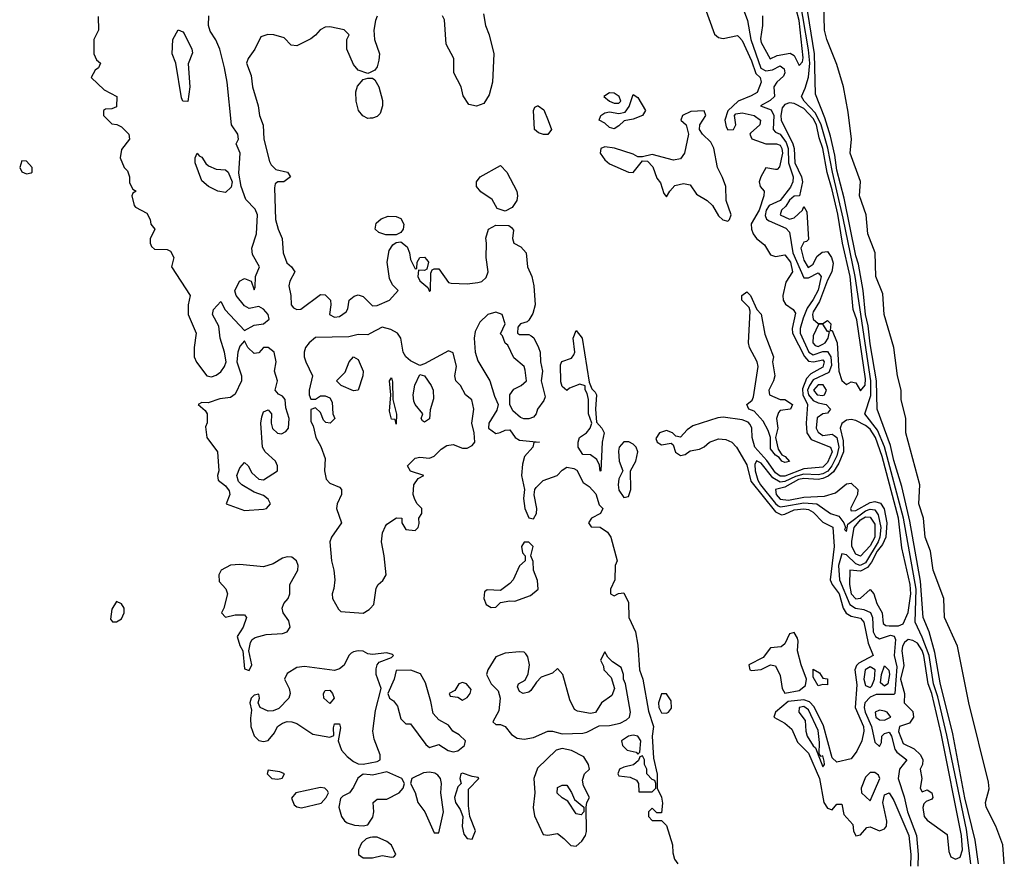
# Model space of a CAD drawing. Header units: inches. Extents: x 2792272 to 2951639, y 860504 to 1033803.
# Tile 206 of 209: x 2918521 to 2922676, y 1020030 to 1023574. Entities that reach past the tile are written whole.
import ezdxf

# ---------------------------------------------------------------- set-up
doc = ezdxf.new("R2010")
doc.units = ezdxf.units.IN
doc.header["$MEASUREMENT"] = 0
doc.layers.add('C9012', color=7, linetype='Continuous')
doc.layers.add('C9022', color=7, linetype='Continuous')

msp = doc.modelspace()

# ---------------------------------------------------------------- linework, layer by layer
at = {"layer": 'C9012', "color": 4, "elevation": 4}
for points in [[(2918852.7, 1023587.3), (2918854, 1023530), (2918834, 1023490), (2918834, 1023430), (2918844.7, 1023404.7), (2918862, 1023390), (2918854, 1023370), (2918839.6, 1023360.4), (2918822, 1023330), (2918878, 1023278), (2918931.3, 1023250), (2918930, 1023206), (2918910, 1023198), (2918883.6, 1023196.4), (2918874, 1023190), (2918874, 1023170), (2918910, 1023134), (2918931.6, 1023131.6), (2918950, 1023122), (2918982, 1023090), (2918984.7, 1023070), (2918950, 1023026), (2918944.7, 1022990), (2918962, 1022950), (2918976, 1022936), (2918984.7, 1022910), (2918984.7, 1022884.7), (2918998, 1022858), (2919012, 1022850), (2918998, 1022842), (2918994, 1022830), (2919004.7, 1022790), (2919010, 1022782), (2919056.9, 1022756.9), (2919072, 1022730), (2919074, 1022710), (2919092, 1022690), (2919071.6, 1022648.4), (2919071.3, 1022630), (2919076.9, 1022616.9), (2919090, 1022604.7), (2919143.6, 1022603.6), (2919156.9, 1022596.9), (2919170.8, 1022570), (2919162, 1022530), (2919241, 1022410), (2919231.3, 1022370), (2919232, 1022330), (2919266, 1022250), (2919258, 1022190), (2919258, 1022150), (2919267.5, 1022127.5), (2919310.7, 1022070.7), (2919330, 1022066.8), (2919350, 1022073.4), (2919370, 1022088), (2919385.1, 1022110), (2919392, 1022130), (2919386, 1022170), (2919367.1, 1022230), (2919360.8, 1022280.8), (2919335.1, 1022330), (2919339.3, 1022350), (2919370, 1022384.7), (2919388.5, 1022348.5), (2919470, 1022262), (2919510, 1022284), (2919550, 1022290.5), (2919573.6, 1022310), (2919569.4, 1022330), (2919550, 1022351.8), (2919530, 1022363.7), (2919490, 1022354), (2919470, 1022366), (2919434, 1022410), (2919429.2, 1022429.2), (2919449.3, 1022470), (2919470, 1022480.7), (2919498, 1022470), (2919510, 1022434), (2919514.6, 1022445.4), (2919515.6, 1022490), (2919532.4, 1022530), (2919503, 1022583), (2919501, 1022610), (2919519.7, 1022670), (2919523.9, 1022750), (2919514.6, 1022774.6), (2919474.9, 1022814.9), (2919455.1, 1022870), (2919445.6, 1022925.6), (2919451.6, 1023010), (2919434.5, 1023050), (2919443.7, 1023070), (2919440.9, 1023090), (2919414.7, 1023130), (2919397.2, 1023310), (2919386, 1023370), (2919365.1, 1023450), (2919348.6, 1023488.6), (2919325.3, 1023525.3), (2919318.4, 1023550), (2919319.5, 1023590)], [(2920000, 1023351), (2919990, 1023346), (2919950, 1023361.2), (2919930, 1023384), (2919902, 1023450), (2919901.1, 1023490), (2919911.6, 1023510), (2919890.7, 1023530.7), (2919830, 1023543.1), (2919810, 1023541.8), (2919788.7, 1023531.3), (2919770, 1023508), (2919750, 1023493), (2919690, 1023464), (2919666.5, 1023466.5), (2919637, 1023497), (2919594, 1023510), (2919568.1, 1023511.9), (2919539, 1023501), (2919512.8, 1023450), (2919484.7, 1023410), (2919478.6, 1023390), (2919497.8, 1023337.8), (2919504, 1023290), (2919527.1, 1023210), (2919532.4, 1023170), (2919548.6, 1023128.6), (2919551.3, 1023070), (2919575.3, 1022975.3), (2919581.6, 1022961.6), (2919601.3, 1022941.3), (2919650.8, 1022930), (2919664, 1022910), (2919636, 1022890), (2919610, 1022889.4), (2919598.8, 1022881.2), (2919596.1, 1022863.9), (2919601.2, 1022730), (2919611.3, 1022690), (2919628.1, 1022650), (2919632.8, 1022590), (2919647.9, 1022547.9), (2919668.2, 1022530), (2919682, 1022510), (2919661.1, 1022470), (2919656.5, 1022450), (2919665, 1022410), (2919667.2, 1022370), (2919677, 1022357), (2919690, 1022350.4), (2919707.5, 1022352.5), (2919790, 1022414.4), (2919810, 1022412.4), (2919833, 1022390), (2919834.4, 1022370), (2919828, 1022330), (2919850, 1022317.6), (2919870, 1022321.1), (2919898.8, 1022341.2), (2919906.3, 1022353.7), (2919911.8, 1022390), (2919932.7, 1022407.3), (2919950, 1022411.7), (2919970, 1022404.9), (2920000, 1022375.7)], [(2920000, 1023157.5), (2919990, 1023157.2), (2919968.6, 1023168.6), (2919951, 1023190), (2919941.5, 1023230), (2919939.7, 1023270), (2919946.5, 1023293.5), (2919970, 1023322), (2919990, 1023327.7), (2920000, 1023327.3)], [(2920000, 1022248.9), (2919990, 1022243.6), (2919950, 1022244.5), (2919910, 1022235.1), (2919770, 1022231.8), (2919742.6, 1022210), (2919727.6, 1022190), (2919722, 1022170), (2919721.6, 1022150), (2919728.2, 1022130), (2919756, 1022070), (2919742.8, 1022010), (2919742.8, 1021990), (2919750, 1021972), (2919770, 1021972), (2919790, 1021986), (2919810, 1021986), (2919830, 1021978), (2919839.1, 1021959.1), (2919842.8, 1021910), (2919850.7, 1021890), (2919831.3, 1021870), (2919813.6, 1021873.6), (2919803.7, 1021883.7), (2919790, 1021915.3), (2919770, 1021935.3), (2919750, 1021928), (2919750, 1021878), (2919759.5, 1021859.5), (2919770.4, 1021810), (2919791.5, 1021771.5), (2919810, 1021722), (2919806.8, 1021670), (2919814.9, 1021634.9), (2919830, 1021617.3), (2919870, 1021600.7), (2919879.1, 1021590), (2919879.3, 1021570), (2919860.7, 1021530), (2919858, 1021510), (2919879.3, 1021450), (2919837, 1021390), (2919830.3, 1021370), (2919837.2, 1021290), (2919847.1, 1021250), (2919850.4, 1021209.6), (2919847.4, 1021172.6), (2919839.1, 1021150), (2919840.7, 1021130), (2919865.8, 1021085.8), (2919875.9, 1021075.9), (2919970, 1021068.3), (2919996.3, 1021083.7), (2920000, 1021087.7)], [(2920000, 1020895.3), (2919990, 1020896.9), (2919970, 1020908), (2919950, 1020909.7), (2919930, 1020906), (2919920.5, 1020899.5), (2919910.3, 1020889.7), (2919890, 1020849.4), (2919870, 1020833.2), (2919850, 1020826), (2919723.1, 1020843.1), (2919690, 1020839), (2919650, 1020814), (2919638.8, 1020790), (2919658.8, 1020750), (2919662.8, 1020730), (2919657.3, 1020710), (2919614.2, 1020665.8), (2919590, 1020657), (2919570, 1020655.1), (2919535.3, 1020670), (2919528, 1020690), (2919533.2, 1020710), (2919530, 1020726), (2919510, 1020722), (2919498, 1020710), (2919492, 1020690), (2919498.8, 1020658.8), (2919494.4, 1020625.6), (2919496.3, 1020590), (2919510, 1020551), (2919530, 1020530.8), (2919550, 1020527.3), (2919570, 1020530.8), (2919595.9, 1020564.1), (2919609.6, 1020590.3), (2919630, 1020604), (2919650, 1020610.7), (2919670, 1020610.6), (2919690, 1020602.8), (2919758, 1020558), (2919830, 1020544.7), (2919847.3, 1020552.7), (2919844.7, 1020584.7), (2919850, 1020602), (2919870, 1020602), (2919874.8, 1020585.2), (2919864.7, 1020530), (2919878.8, 1020490), (2919902.9, 1020462.9), (2919930, 1020442), (2919950, 1020433), (2919970, 1020430.5), (2920000, 1020436.7)], [(2920000, 1020385.7), (2919970, 1020389.5), (2919947.4, 1020372.6), (2919930, 1020334), (2919913.4, 1020310), (2919884.5, 1020295.5), (2919874.4, 1020285.6), (2919867.3, 1020250), (2919879.1, 1020210), (2919892.3, 1020192.3), (2919903.4, 1020183.4), (2919934.4, 1020174.4), (2919970, 1020170.4), (2919990, 1020174.8), (2920000, 1020190)], [(2920000, 1020121), (2919983.4, 1020116.6), (2919962.9, 1020097.1), (2919950.4, 1020070), (2919950.6, 1020050), (2919970, 1020036.4), (2920000, 1020036.1)]]:
    msp.add_lwpolyline(points, dxfattribs=at)
for points in [[(2919230, 1023229), (2919210, 1023229.3), (2919204.4, 1023244.4), (2919179.6, 1023390), (2919164.5, 1023430), (2919167.3, 1023490), (2919190, 1023531), (2919210, 1023522.8), (2919215.1, 1023515.1), (2919247.7, 1023450), (2919250, 1023434), (2919232.4, 1023387.6), (2919238.7, 1023290)], [(2918530, 1022978), (2918521, 1022950), (2918530, 1022932), (2918550, 1022922.8), (2918570, 1022926.8), (2918574, 1022930), (2918573.2, 1022950), (2918550, 1022977.2)], [(2919390, 1022844.7), (2919357.2, 1022850), (2919317.2, 1022870), (2919290, 1022893.2), (2919262, 1022970), (2919261.2, 1022990), (2919270, 1023011), (2919278.8, 1022998.8), (2919290, 1022994), (2919306.6, 1022966.6), (2919317.6, 1022957.6), (2919350, 1022943), (2919390, 1022940.7), (2919400.7, 1022930), (2919418, 1022890), (2919413, 1022867)], [(2919470, 1022218), (2919450, 1022195.3), (2919441.6, 1022170), (2919437.6, 1022130), (2919456.4, 1022070), (2919457.1, 1022050), (2919430, 1021993.2), (2919410, 1021979.5), (2919366.2, 1021973.8), (2919316.4, 1021956.4), (2919290, 1021958), (2919274, 1021950), (2919303.6, 1021923.6), (2919312, 1021910), (2919312.7, 1021872.7), (2919304.7, 1021855.3), (2919310.8, 1021810), (2919356, 1021750), (2919361, 1021670), (2919356, 1021650), (2919358, 1021630), (2919390, 1021606), (2919404.5, 1021584.5), (2919407.3, 1021570), (2919392, 1021530), (2919470, 1021502), (2919550, 1021507.2), (2919562, 1021510), (2919579, 1021530), (2919569.2, 1021550), (2919550, 1021566), (2919510, 1021579.3), (2919459, 1021610), (2919444.1, 1021624.1), (2919437.2, 1021650), (2919450, 1021682), (2919470, 1021704.7), (2919484.7, 1021690), (2919501.1, 1021661.1), (2919530, 1021634.8), (2919550, 1021630.8), (2919608.7, 1021670), (2919609.2, 1021690), (2919601.2, 1021710), (2919557.2, 1021750), (2919546, 1021770), (2919538, 1021870), (2919542.5, 1021897.5), (2919550, 1021918), (2919570, 1021926.8), (2919584, 1021910), (2919581.6, 1021870), (2919588.4, 1021848.4), (2919608.5, 1021828.5), (2919626.2, 1021826.2), (2919643.9, 1021836.1), (2919655.4, 1021850), (2919658, 1021890), (2919644.8, 1021935.2), (2919641.2, 1021970), (2919630, 1021984), (2919612.7, 1021992.7), (2919599, 1022010), (2919609.5, 1022050), (2919595.8, 1022090), (2919603.5, 1022130), (2919594.7, 1022170), (2919570, 1022189.5), (2919550.6, 1022189.4), (2919530, 1022167), (2919510, 1022165.1), (2919484, 1022190)], [(2919930, 1022006.6), (2919878, 1022030), (2919858, 1022050), (2919894, 1022086), (2919912, 1022130), (2919930, 1022150.7), (2919950, 1022139.1), (2919970.3, 1022090), (2919968.7, 1022070), (2919950, 1022009.3)], [(2919650, 1021306.3), (2919630, 1021300.5), (2919590, 1021276.3), (2919550, 1021264.2), (2919450, 1021274), (2919410, 1021271.6), (2919371.3, 1021250), (2919361, 1021230), (2919362.8, 1021202.8), (2919390.9, 1021170.9), (2919398, 1021150), (2919382, 1021090), (2919372, 1021070), (2919390, 1021052), (2919430, 1021062), (2919470, 1021062), (2919478, 1021050), (2919464.7, 1021010), (2919438.8, 1020970), (2919450, 1020932), (2919462.8, 1020910), (2919470, 1020834), (2919490, 1020826), (2919501.2, 1020850), (2919488, 1020910), (2919495.1, 1020944.9), (2919502.5, 1020957.5), (2919514.5, 1020965.5), (2919561.2, 1020978.8), (2919630, 1020982.8), (2919650, 1020990.5), (2919663, 1021010), (2919656.8, 1021036.8), (2919632.3, 1021070), (2919629.2, 1021090), (2919636, 1021110), (2919654.5, 1021130), (2919660.7, 1021150), (2919661.6, 1021190), (2919694.3, 1021250), (2919695.8, 1021270), (2919689.7, 1021289.7), (2919670, 1021305.6)], [(2918930, 1021118), (2918910, 1021086), (2918903.6, 1021043.6), (2918912.7, 1021032.7), (2918930, 1021032), (2918950, 1021044.7), (2918962, 1021070), (2918962, 1021090), (2918950, 1021108)], [(2919830, 1020687), (2919804.2, 1020710), (2919802.9, 1020730), (2919810, 1020742.8), (2919830, 1020743), (2919841.6, 1020730), (2919848.2, 1020710)], [(2919570, 1020406), (2919564.7, 1020390), (2919584.7, 1020370), (2919610, 1020367.3), (2919628.4, 1020371.6), (2919638, 1020390), (2919619.3, 1020399.3)], [(2919790, 1020332), (2919686, 1020310), (2919667.5, 1020287.5), (2919679.8, 1020259.8), (2919690, 1020251), (2919710, 1020247.3), (2919793.3, 1020266.7), (2919814, 1020290), (2919824, 1020310), (2919819.3, 1020319.3), (2919809.3, 1020329.3)]]:
    msp.add_lwpolyline(points, close=True, dxfattribs=at)
at = {"layer": 'C9022', "color": 4}
for points, elevation in [([(2922534.3, 1020010), (2922516, 1020156), (2922433.2, 1020553.2), (2922395.6, 1020715.6), (2922378.1, 1020770), (2922358.8, 1020890), (2922330, 1020967.8), (2922299.8, 1021030), (2922303.6, 1021170), (2922250.9, 1021470), (2922171.2, 1021771.2), (2922140.8, 1021840.7), (2922088, 1021910), (2922112.7, 1021987.3), (2922113.5, 1022050), (2922046.5, 1022490), (2921995.5, 1022735.5), (2921950.5, 1022929.5), (2921931.6, 1023031.6), (2921902.9, 1023130), (2921879.1, 1023179.1), (2921831.1, 1023230), (2921819.7, 1023250), (2921835.8, 1023284.2), (2921850, 1023330.8), (2921854.9, 1023390), (2921850, 1023446), (2921778.1, 1023870)], 12), ([(2922567.9, 1020010), (2922553.5, 1020110), (2922510, 1020289.3), (2922458.9, 1020558.9), (2922405.5, 1020774.5), (2922382.6, 1020902.6), (2922358.5, 1020990), (2922334.3, 1021050), (2922323, 1021203), (2922277.3, 1021457.3), (2922243.2, 1021603.2), (2922210, 1021712.7), (2922195.8, 1021775.8), (2922139.7, 1021930), (2922137.1, 1022050), (2922110, 1022206), (2922101.7, 1022281.7), (2922089.9, 1022330), (2922081.1, 1022430), (2922061.3, 1022541.3), (2922050, 1022577.2), (2922000.9, 1022820.9), (2921970, 1022939), (2921961.7, 1023001.8), (2921942.3, 1023082.3), (2921919, 1023159), (2921879.4, 1023259.4), (2921874.6, 1023430), (2921819.6, 1023779.6)], 8), ([(2921405.7, 1023645.7), (2921452.9, 1023512.9), (2921470, 1023498.4), (2921490, 1023494.4), (2921550, 1023507.7), (2921558.9, 1023498.9), (2921570, 1023485.5), (2921610, 1023400.5), (2921627.1, 1023347.1), (2921646.4, 1023330), (2921650.3, 1023310.3), (2921633.2, 1023266.8), (2921608.2, 1023251.8), (2921553, 1023230), (2921510, 1023189), (2921497, 1023150), (2921501.8, 1023121.8), (2921510, 1023108.5), (2921533.2, 1023110), (2921542.9, 1023130), (2921537.2, 1023170), (2921543.3, 1023176.7), (2921570, 1023180.3), (2921621, 1023170), (2921647.3, 1023150), (2921644, 1023130), (2921604.9, 1023095.1), (2921602.8, 1023090), (2921610.9, 1023070.9), (2921670, 1023050.4), (2921714.8, 1023050), (2921730, 1023044.2), (2921737.7, 1023030), (2921740.2, 1023010), (2921727.3, 1022952.7), (2921718, 1022942), (2921710, 1022941.2), (2921670, 1022948.7), (2921648.7, 1022910), (2921641.3, 1022890), (2921646.4, 1022870), (2921662.4, 1022850), (2921662, 1022830), (2921641, 1022770), (2921607.7, 1022712.3), (2921609.1, 1022690), (2921615.8, 1022670), (2921630, 1022650.5), (2921664.1, 1022624.1), (2921690, 1022581.7), (2921710, 1022573.6), (2921750, 1022581.7), (2921774.3, 1022550), (2921781.7, 1022510), (2921753.8, 1022466.2), (2921741.8, 1022410), (2921743.6, 1022390), (2921752.3, 1022372.3), (2921785.5, 1022350), (2921795.5, 1022335.5), (2921781.5, 1022270), (2921782.7, 1022250), (2921832.6, 1022152.6), (2921850, 1022132.1), (2921871.1, 1022128.9), (2921910, 1022138), (2921916.1, 1022130), (2921910, 1022106.4), (2921860.4, 1022079.6), (2921841.3, 1022058.7), (2921824.2, 1022015.8), (2921825.7, 1021990), (2921845, 1021950), (2921839.6, 1021870), (2921843.1, 1021830), (2921861.5, 1021801.5), (2921942.8, 1021770), (2921950.1, 1021750), (2921930, 1021704), (2921910, 1021684.4), (2921830, 1021677.8), (2921750, 1021647.4), (2921730, 1021647.1), (2921710, 1021661.6), (2921673.6, 1021713.6), (2921623.5, 1021770), (2921612.2, 1021810), (2921610.9, 1021850), (2921604.4, 1021864.4), (2921594.9, 1021874.9), (2921570, 1021884.5), (2921490, 1021895.4), (2921466.7, 1021893.3), (2921361.3, 1021858.7), (2921337.6, 1021842.4), (2921310, 1021812), (2921290, 1021816), (2921276, 1021830), (2921250, 1021839.7), (2921220.7, 1021830), (2921205.8, 1021805.8), (2921210.7, 1021790.7), (2921230, 1021778.8), (2921270, 1021786), (2921279.1, 1021779.1), (2921287.9, 1021747.9), (2921310, 1021734.8), (2921330, 1021738.8), (2921350, 1021753.4), (2921390, 1021760.5), (2921410, 1021770.5), (2921432.3, 1021790), (2921470, 1021804.2), (2921501.1, 1021801.1), (2921526.8, 1021790), (2921545.5, 1021770), (2921590, 1021694.9), (2921606, 1021626), (2921710, 1021495.9), (2921735.6, 1021484.4), (2921750, 1021486), (2921790, 1021505), (2921830, 1021509.1), (2921850, 1021506.5), (2921870, 1021494.6), (2921910, 1021453.1), (2921952, 1021432), (2921958.9, 1021350), (2921941.1, 1021210), (2921950.2, 1021190), (2921979.8, 1021150), (2921996.8, 1021090), (2922008.7, 1021068.7), (2922030, 1021056.2), (2922070, 1021047.2), (2922084, 1021030), (2922101.5, 1020941.5), (2922122.8, 1020890), (2922062.2, 1020857.8), (2922052.3, 1020847.7), (2922044.9, 1020830), (2922053.7, 1020766.3), (2922046.7, 1020670), (2922081.8, 1020590), (2922083.2, 1020570), (2922075.3, 1020530), (2922054.3, 1020485.7), (2922030, 1020454.3), (2921970, 1020439.5), (2921950, 1020458), (2921913.6, 1020593.6), (2921873.2, 1020673.2), (2921853.8, 1020693.9), (2921830, 1020703.4), (2921764.6, 1020695.4), (2921710.7, 1020650), (2921704, 1020630), (2921750, 1020604), (2921778.9, 1020578.9), (2921803.4, 1020523.4), (2921850, 1020477.4), (2921896.5, 1020370), (2921914.9, 1020270), (2921930, 1020245.5), (2921950, 1020239.1), (2921970, 1020262.8), (2921990, 1020262), (2921998.9, 1020218.9), (2922036.7, 1020176.7), (2922039.5, 1020150), (2922049.2, 1020129.2), (2922070, 1020132.7), (2922096.2, 1020163.8), (2922110, 1020166.7), (2922150, 1020150.3), (2922170, 1020157.6), (2922178.5, 1020170), (2922179.8, 1020190), (2922164.1, 1020270), (2922170, 1020302), (2922190, 1020310.4), (2922210, 1020278), (2922273.2, 1020130), (2922281.8, 1020050), (2922280.8, 1020000)], 8), ([(2922676.2, 1020010), (2922669.6, 1020090), (2922640.9, 1020170), (2922599.3, 1020250), (2922597.2, 1020270), (2922612.7, 1020327.3), (2922610, 1020355.3), (2922526.6, 1020690), (2922478.4, 1020930), (2922424.5, 1021050), (2922420.5, 1021130), (2922376.2, 1021250), (2922365.1, 1021330), (2922341.6, 1021390), (2922335.6, 1021470), (2922316.2, 1021530), (2922319.1, 1021610), (2922260.7, 1021830), (2922260.7, 1021890), (2922241.6, 1021970), (2922241.3, 1022010), (2922225.4, 1022070), (2922209.7, 1022190), (2922169.6, 1022330), (2922163.9, 1022416.1), (2922134.7, 1022490), (2922130.9, 1022590), (2922100.5, 1022670), (2922092.8, 1022750), (2922065.6, 1022830), (2922069.6, 1022890.4), (2922025.1, 1023010), (2922031.3, 1023070), (2922017.1, 1023182.9), (2921997.2, 1023290), (2921970, 1023385.2), (2921927, 1023490), (2921918, 1023530), (2921914.3, 1023645.7)], 4), ([(2920479, 1023599), (2920486.3, 1023550), (2920502, 1023510), (2920521.6, 1023430), (2920516, 1023310), (2920502.8, 1023257.2), (2920479.5, 1023220.5), (2920449.1, 1023209.1), (2920416.2, 1023216.2), (2920392.1, 1023252.1), (2920383.6, 1023290), (2920353.5, 1023350), (2920353, 1023410), (2920320.5, 1023470), (2920313.2, 1023573.2), (2920305.1, 1023590)], 4), ([(2921570, 1023630.6), (2921593, 1023570), (2921606.7, 1023490), (2921649.2, 1023369.2), (2921670, 1023357.4), (2921697.5, 1023362.6), (2921730, 1023379.5), (2921746.7, 1023366.7), (2921750.4, 1023350), (2921744.2, 1023335.8), (2921716.4, 1023310), (2921703.7, 1023290), (2921706, 1023250), (2921687.7, 1023232.3), (2921647.3, 1023210), (2921692.8, 1023192.8), (2921703.9, 1023170), (2921701.1, 1023110), (2921710, 1023099.5), (2921730, 1023090.3), (2921755.8, 1023055.8), (2921763.6, 1023030), (2921765.6, 1022970), (2921785, 1022910), (2921783.5, 1022890), (2921773.8, 1022866.2), (2921730.1, 1022809.9), (2921683.9, 1022790), (2921671.1, 1022770), (2921666.8, 1022746.8), (2921672.4, 1022732.4), (2921684.1, 1022724.1), (2921753.7, 1022693.7), (2921770, 1022677.1), (2921783.5, 1022590), (2921830, 1022483.8), (2921850, 1022484.6), (2921890, 1022505.7), (2921902.8, 1022490), (2921890, 1022431.8), (2921870, 1022392.8), (2921843.9, 1022356.1), (2921826.7, 1022313.3), (2921814.4, 1022270), (2921814.4, 1022250), (2921851.6, 1022170), (2921870, 1022159.8), (2921910, 1022173.4), (2921930, 1022173.8), (2921944.6, 1022150), (2921946.5, 1022113.5), (2921936, 1022084), (2921870, 1022052.9), (2921853.9, 1022030), (2921846.3, 1022010), (2921849.7, 1021989.7), (2921870, 1021966.2), (2921890, 1021956), (2921924, 1021950), (2921943, 1021930), (2921930, 1021912.7), (2921910, 1021909.6), (2921887.1, 1021892.9), (2921882.8, 1021850), (2921890, 1021833), (2921910, 1021819.2), (2921950, 1021823.6), (2921958.7, 1021818.7), (2921970.1, 1021810.1), (2921978.4, 1021770), (2921970, 1021732.4), (2921948.3, 1021690), (2921931.5, 1021668.5), (2921910, 1021657.3), (2921890, 1021652.7), (2921830, 1021656), (2921794.4, 1021645.6), (2921750, 1021623.9), (2921730, 1021621.8), (2921699.8, 1021639.8), (2921650, 1021702.4), (2921630, 1021712), (2921623.8, 1021696.2), (2921625.3, 1021670), (2921636.3, 1021630), (2921646.8, 1021610), (2921710, 1021531.1), (2921722.3, 1021522.3), (2921730, 1021517.6), (2921750, 1021519.8), (2921830, 1021534.6), (2921885.5, 1021530), (2921943, 1021490), (2921978.3, 1021478.3), (2921999.5, 1021450), (2922006, 1021430), (2922002, 1021422), (2922010, 1021414), (2922015.8, 1021444.2), (2922090, 1021500.4), (2922110, 1021507.4), (2922130, 1021505.2), (2922144.4, 1021484.4), (2922155.5, 1021430), (2922150.7, 1021390), (2922143.6, 1021370), (2922090, 1021280.6), (2922067.6, 1021270), (2922050, 1021277), (2922010, 1021315.4), (2921990, 1021318.7), (2921975.9, 1021270), (2921980.2, 1021210), (2922024.8, 1021104.8), (2922048, 1021090), (2922083.8, 1021083.8), (2922111, 1021071), (2922119.7, 1021050), (2922122.2, 1020990), (2922132.4, 1020970), (2922150, 1020960.2), (2922196.1, 1020976.1), (2922211.6, 1020971.6), (2922217.4, 1020957.4), (2922212.1, 1020890), (2922222.5, 1020842.5), (2922213.7, 1020730), (2922210, 1020725.6), (2922195.4, 1020724.6), (2922135.4, 1020724.6), (2922110, 1020714.7), (2922087.6, 1020690), (2922084.6, 1020670), (2922088.6, 1020650), (2922115.4, 1020590), (2922130, 1020524.7), (2922150, 1020506), (2922157.5, 1020522.5), (2922159.5, 1020550), (2922170, 1020560.5), (2922190, 1020566), (2922200.3, 1020550), (2922214.9, 1020494.9), (2922222.5, 1020482.5), (2922264.7, 1020450), (2922234, 1020410), (2922228.7, 1020370), (2922253.5, 1020293.5), (2922267.5, 1020230), (2922305.2, 1020130), (2922313.2, 1020050), (2922310.7, 1020000)], 12), ([(2921656, 1023590), (2921656, 1023550), (2921647.4, 1023492.6), (2921650, 1023478), (2921688.7, 1023408.7), (2921717, 1023423), (2921772.8, 1023432.8), (2921790, 1023422), (2921810, 1023380.7), (2921824.5, 1023395.5), (2921827.7, 1023412.3), (2921810.4, 1023570), (2921798.5, 1023618.5)], 16), ([(2920030, 1023588.7), (2920023, 1023570), (2920014.9, 1023530), (2920018, 1023490), (2920038.9, 1023430), (2920037.2, 1023402.8), (2920030, 1023375.3), (2920019.3, 1023360.7), (2920000, 1023351)], 4), ([(2920000, 1023327.3), (2920010, 1023326.8), (2920019.9, 1023319.9), (2920037.3, 1023290), (2920052.7, 1023232.7), (2920052.7, 1023210), (2920042, 1023178), (2920030, 1023165.6), (2920010, 1023157.7), (2920000, 1023157.5)], 4), ([(2920000, 1022375.7), (2920010, 1022366), (2920030, 1022366.7), (2920081.2, 1022390), (2920118, 1022430), (2920094, 1022454), (2920082, 1022482), (2920071.6, 1022550), (2920080.1, 1022599.9), (2920095.9, 1022624.1), (2920110, 1022634), (2920130, 1022636.3), (2920155.6, 1022615.6), (2920166.4, 1022590), (2920170, 1022562), (2920190, 1022522), (2920196.4, 1022523.6), (2920199, 1022550), (2920209.4, 1022570.6), (2920230, 1022571), (2920239.8, 1022559.8), (2920246, 1022550), (2920239.8, 1022520.2), (2920230, 1022515.3), (2920203.6, 1022516.4), (2920201, 1022490), (2920210, 1022472), (2920243.6, 1022443.6), (2920250, 1022426), (2920255.3, 1022430), (2920256.4, 1022503.6), (2920262, 1022518), (2920270, 1022522), (2920290, 1022522), (2920330, 1022464.7), (2920341.4, 1022461.4), (2920410, 1022459), (2920454.9, 1022465.1), (2920470.8, 1022469.2), (2920490, 1022486), (2920497.4, 1022510), (2920489.5, 1022570), (2920491.5, 1022630), (2920487.9, 1022652.1), (2920499, 1022690), (2920530, 1022706), (2920585.4, 1022705.4), (2920596.9, 1022696.9), (2920604.7, 1022684.7), (2920601, 1022650), (2920606, 1022630), (2920635.2, 1022615.2), (2920658, 1022590), (2920664, 1022530), (2920682.8, 1022490), (2920690.7, 1022450.7), (2920696, 1022370), (2920686.4, 1022333.6), (2920670, 1022306), (2920662, 1022298), (2920634, 1022290), (2920623.6, 1022276.4), (2920622, 1022250), (2920630, 1022244.7), (2920670, 1022244.7), (2920679.8, 1022239.8), (2920691, 1022231), (2920710.6, 1022190.6), (2920717.3, 1022170), (2920718.8, 1022130), (2920727.3, 1022090), (2920722, 1022050), (2920738, 1021982), (2920733.2, 1021966.8), (2920706.8, 1021930), (2920701, 1021910), (2920690, 1021895.3), (2920670, 1021888.7), (2920648.9, 1021888.9), (2920634.6, 1021894.6), (2920602.5, 1021922.5), (2920589, 1021950), (2920589.6, 1021990), (2920605.7, 1022014.3), (2920637, 1022030), (2920659.5, 1022050), (2920654.2, 1022094.2), (2920649.4, 1022110), (2920606.6, 1022146.6), (2920580.4, 1022200.4), (2920570, 1022208.7), (2920559, 1022239), (2920550, 1022248), (2920569.2, 1022290), (2920557.2, 1022330), (2920530, 1022339.7), (2920496.3, 1022330), (2920462.4, 1022297.6), (2920442.6, 1022257.4), (2920439, 1022230), (2920443.1, 1022170), (2920454.2, 1022134.2), (2920504.9, 1022050), (2920524.2, 1021984.2), (2920540.7, 1021950), (2920534, 1021926), (2920500.7, 1021870), (2920498.8, 1021850), (2920530, 1021827.3), (2920549.3, 1021830.7), (2920570, 1021841), (2920590, 1021842), (2920611.3, 1021810), (2920630, 1021798.8), (2920714, 1021790), (2920691.3, 1021788.7), (2920686, 1021770), (2920650.7, 1021730), (2920642.5, 1021697.5), (2920639.3, 1021650), (2920650.8, 1021590), (2920647.5, 1021552.5), (2920652.4, 1021510), (2920670, 1021470.7), (2920690, 1021466.4), (2920702.6, 1021490), (2920703.5, 1021510), (2920691.6, 1021568.4), (2920694.5, 1021590), (2920700.8, 1021599.2), (2920730, 1021628), (2920788.7, 1021650), (2920810, 1021672), (2920830, 1021684.7), (2920859.6, 1021679.6), (2920872.7, 1021672.7), (2920899.6, 1021619.6), (2920923.6, 1021603.6), (2920952.7, 1021572.7), (2920966, 1021526), (2920982, 1021510), (2920972, 1021490), (2920934, 1021470), (2920922, 1021450), (2920932.7, 1021432.7), (2920970, 1021432), (2921002, 1021410), (2921016, 1021390), (2921042, 1021290), (2921034, 1021270), (2921032, 1021210), (2921014, 1021170), (2921014, 1021150), (2921030, 1021142), (2921048, 1021152), (2921070, 1021154), (2921090, 1021114), (2921091.3, 1021050), (2921119.1, 1020990), (2921130, 1020934), (2921137.1, 1020830), (2921150.4, 1020789.6), (2921174.4, 1020654.4), (2921195.3, 1020590), (2921190.4, 1020550), (2921196.3, 1020456.3), (2921210.7, 1020389.3), (2921211.3, 1020330), (2921230, 1020292), (2921233.4, 1020266.6), (2921230, 1020226), (2921210, 1020226), (2921190, 1020246), (2921174, 1020230), (2921174, 1020210), (2921190, 1020194), (2921230, 1020194), (2921250, 1020172), (2921276, 1020090), (2921276.9, 1020056.9), (2921284.7, 1020030), (2921298.8, 1020010)], 4), ([(2920000, 1021087.7), (2920015.4, 1021104.6), (2920025.6, 1021174.4), (2920033.2, 1021190), (2920053.4, 1021206.6), (2920067, 1021230), (2920059.7, 1021310), (2920047.8, 1021370), (2920052, 1021408), (2920064.1, 1021435.9), (2920070, 1021444.7), (2920111.6, 1021471.6), (2920134, 1021470), (2920134, 1021450), (2920150, 1021422), (2920190, 1021418), (2920202, 1021430), (2920207.3, 1021447.3), (2920206, 1021470), (2920218, 1021490), (2920218, 1021510), (2920198, 1021530), (2920188.9, 1021548.9), (2920182, 1021570), (2920184, 1021610), (2920203.1, 1021636.9), (2920226, 1021650), (2920170, 1021668.7), (2920158, 1021690), (2920190, 1021722.8), (2920210, 1021727.3), (2920250, 1021722.8), (2920270, 1021731), (2920299, 1021761), (2920324, 1021776), (2920350, 1021781), (2920390, 1021764.9), (2920410, 1021764.9), (2920430, 1021776), (2920441.2, 1021790), (2920439, 1021830), (2920429.2, 1021870), (2920438, 1021930), (2920429.3, 1021969.3), (2920402, 1021990), (2920381.2, 1022030), (2920362, 1022050), (2920357.2, 1022070), (2920364.5, 1022110), (2920350, 1022168), (2920330, 1022175.3), (2920230, 1022120.9), (2920210, 1022114.5), (2920170, 1022134.3), (2920150.8, 1022150.8), (2920138.9, 1022170), (2920129.6, 1022229.6), (2920116, 1022250), (2920086.7, 1022266.7), (2920050, 1022275.4), (2920000, 1022248.9)], 4), ([(2920000, 1020436.7), (2920030, 1020442.8), (2920042, 1020450), (2920042.7, 1020470), (2920016.6, 1020536.6), (2920011.2, 1020571.2), (2920022.8, 1020657.2), (2920046, 1020750), (2920025.1, 1020810), (2920026, 1020834), (2920029.6, 1020850.4), (2920038.6, 1020861.4), (2920090, 1020882), (2920098, 1020890), (2920094, 1020894), (2920070, 1020901.2), (2920010, 1020893.6), (2920000, 1020895.3)], 4), ([(2920000, 1020190), (2920011.9, 1020208.1), (2920016.2, 1020230), (2920013.2, 1020270), (2920030, 1020284), (2920070, 1020283.8), (2920122.7, 1020310), (2920139.3, 1020330), (2920145.2, 1020350), (2920134, 1020370), (2920070, 1020399.3), (2920010, 1020384.5), (2920000, 1020385.7)], 4), ([(2920000, 1020036.1), (2920010, 1020036), (2920050, 1020046), (2920090, 1020038.8), (2920099.3, 1020040.7), (2920108.7, 1020050), (2920090, 1020089), (2920070, 1020105.2), (2920030, 1020122.7), (2920010, 1020123.7), (2920000, 1020121)], 4)]:
    msp.add_lwpolyline(points, dxfattribs=dict(at, elevation=elevation))
for points, elevation in [([(2921030, 1023113.2), (2921010, 1023119.3), (2920990, 1023137.2), (2920966, 1023150), (2920973.2, 1023170), (2920990, 1023180.5), (2921010, 1023184.4), (2921050, 1023177.3), (2921076.4, 1023183.6), (2921093.1, 1023206.9), (2921110, 1023258), (2921130, 1023244.9), (2921162, 1023190), (2921150, 1023169.6), (2921110, 1023153.3), (2921072.5, 1023147.5), (2921050, 1023125.2)], 4), ([(2921010, 1023264.5), (2920986, 1023250), (2921010.6, 1023230), (2921030, 1023222), (2921050, 1023221.1), (2921057.7, 1023230), (2921050.9, 1023250), (2921030, 1023263)], 8), ([(2920750, 1023088.7), (2920731, 1023089), (2920710, 1023096), (2920693.2, 1023110), (2920689.5, 1023190.5), (2920695.3, 1023204.7), (2920706, 1023210), (2920709.1, 1023210.9), (2920732.8, 1023192.8), (2920751.3, 1023148.7), (2920764.7, 1023110)], 4), ([(2921409.6, 1023189.6), (2921353.5, 1023186.5), (2921318, 1023170), (2921310.7, 1023150), (2921333.4, 1023130), (2921343.8, 1023090), (2921327, 1023010), (2921310, 1022986.3), (2921280.7, 1022980.7), (2921190, 1023004.5), (2921150, 1022994.5), (2921130, 1022995.6), (2921110, 1023006.6), (2921031.7, 1023031.7), (2920990, 1023036.9), (2920974, 1023030), (2920970.4, 1023010), (2920990, 1022982.4), (2921010, 1022966), (2921090, 1022930.4), (2921110, 1022928.4), (2921150, 1022978), (2921170, 1022976), (2921192.6, 1022952.6), (2921210, 1022904.7), (2921224.9, 1022884.9), (2921239.8, 1022839.8), (2921250, 1022826), (2921264, 1022850), (2921285.7, 1022874.3), (2921322.8, 1022882.8), (2921350, 1022877.3), (2921376.7, 1022836.7), (2921422, 1022810), (2921444.9, 1022790), (2921470, 1022745.5), (2921488.9, 1022728.9), (2921510, 1022723.1), (2921516.9, 1022730), (2921523.1, 1022750), (2921502, 1022810), (2921500.5, 1022870), (2921487.4, 1022907.4), (2921465.3, 1022950), (2921451, 1023031), (2921437.2, 1023057.2), (2921403, 1023090), (2921389.5, 1023110), (2921391.1, 1023130), (2921416.4, 1023170)], 8), ([(2921770, 1023223.2), (2921750, 1023216.1), (2921738.7, 1023201.3), (2921733.3, 1023170), (2921735.1, 1023150), (2921783.2, 1023050), (2921789.5, 1023030), (2921792.1, 1022970), (2921820.7, 1022910), (2921823.9, 1022890), (2921811.3, 1022830), (2921790, 1022828.3), (2921770, 1022812.2), (2921753.7, 1022786.3), (2921736.4, 1022770), (2921730.5, 1022750), (2921770, 1022732), (2921790, 1022737.6), (2921824.5, 1022770), (2921830, 1022784.7), (2921843.4, 1022763.4), (2921850, 1022646), (2921842, 1022638), (2921830, 1022635.3), (2921817.3, 1022610), (2921830, 1022558.8), (2921848, 1022528), (2921870, 1022542), (2921885.6, 1022574.4), (2921908.2, 1022591.8), (2921930, 1022594.9), (2921947.4, 1022570), (2921953.7, 1022546.3), (2921949, 1022510), (2921930, 1022473.6), (2921896.3, 1022383.7), (2921870, 1022340.9), (2921866.2, 1022330), (2921868.9, 1022310), (2921890, 1022290.8), (2921910, 1022291.3), (2921930, 1022304.7), (2921944.7, 1022290), (2921942, 1022262), (2921950, 1022262), (2921971, 1022210), (2921978, 1022090), (2921990, 1022050.8), (2922010, 1022034), (2922030, 1022044.7), (2922050, 1022041), (2922070, 1022006.8), (2922089.5, 1022030.5), (2922090, 1022058), (2922053.7, 1022306.3), (2922038.4, 1022350), (2922025.7, 1022490), (2921993.8, 1022630), (2921973.2, 1022753.2), (2921950, 1022856.2), (2921928.2, 1022928.2), (2921910.9, 1023030), (2921895.1, 1023075.1), (2921883.4, 1023130), (2921870, 1023157.3), (2921830, 1023198.5), (2921790, 1023220.2)], 16), ([(2920570, 1022765.2), (2920536.6, 1022776.6), (2920514.7, 1022814.7), (2920467, 1022847), (2920448.7, 1022870), (2920448.7, 1022890), (2920464, 1022910), (2920550, 1022958), (2920577.3, 1022930), (2920619.1, 1022850), (2920622, 1022830), (2920619.1, 1022810), (2920599, 1022781)], 4), ([(2920065.6, 1022665.6), (2920036.2, 1022676.2), (2920021.2, 1022690), (2920025.1, 1022714.9), (2920046.6, 1022733.4), (2920076.2, 1022743.8), (2920110, 1022743.7), (2920130, 1022734.9), (2920142.6, 1022710), (2920139.5, 1022690), (2920130, 1022675.1), (2920110, 1022666)], 4), ([(2921750, 1021705.2), (2921738, 1021710), (2921726, 1021726), (2921710, 1021735.3), (2921690, 1021762), (2921689.2, 1021810), (2921679.5, 1021839.5), (2921658.6, 1021878.6), (2921621.2, 1021921.2), (2921598, 1021930), (2921589.1, 1021949.1), (2921612, 1021968), (2921618.4, 1021981.6), (2921637, 1022110), (2921633.2, 1022130), (2921600.7, 1022190), (2921597, 1022210), (2921604, 1022344), (2921599, 1022359), (2921568.7, 1022390), (2921569, 1022410), (2921590, 1022424.7), (2921604.7, 1022410), (2921632, 1022350), (2921650.7, 1022330.7), (2921665.8, 1022245.8), (2921702, 1022150), (2921698, 1022130), (2921707.3, 1022070), (2921702.8, 1022050), (2921682.8, 1022010), (2921686, 1021990), (2921730, 1021970.8), (2921750.6, 1021970.6), (2921782, 1021950), (2921774, 1021930), (2921730, 1021924), (2921723.8, 1021916.2), (2921714.8, 1021890), (2921720.7, 1021850), (2921710.6, 1021810), (2921721.4, 1021761.4), (2921736.9, 1021736.9), (2921752, 1021730), (2921770, 1021709.2)], 4), ([(2921910, 1022288), (2921892.7, 1022287.3), (2921870, 1022239), (2921868.4, 1022210), (2921878.6, 1022198.6), (2921890, 1022194.3), (2921910, 1022204.2), (2921919.7, 1022210), (2921933.2, 1022230), (2921938, 1022258), (2921930, 1022258)], 16), ([(2920970, 1021668), (2920967.3, 1021692.7), (2920957.2, 1021717.2), (2920930, 1021737.2), (2920898, 1021738), (2920877.2, 1021770), (2920877.2, 1021790), (2920884, 1021810), (2920913.2, 1021830), (2920929, 1021850), (2920935.3, 1021870), (2920921.2, 1021910), (2920922, 1021970), (2920916.4, 1021996.4), (2920908, 1022012), (2920908, 1022028), (2920885.4, 1022034.6), (2920841, 1022019), (2920830, 1022008), (2920810, 1022026), (2920804.7, 1022044.7), (2920803.1, 1022116.9), (2920808.9, 1022131.1), (2920850, 1022144.7), (2920860.2, 1022159.8), (2920864, 1022170), (2920857.2, 1022230), (2920870, 1022262), (2920894.9, 1022230), (2920923.6, 1022043.6), (2920936, 1022016), (2920950, 1022002), (2920954.8, 1021990), (2920950.4, 1021929.6), (2920955.2, 1021875.2), (2920977.3, 1021850), (2920987.3, 1021830), (2920979.5, 1021790), (2920974, 1021670)], 4), ([(2920110, 1021866), (2920106, 1021886), (2920090, 1021888), (2920082, 1021922), (2920087, 1021990), (2920082, 1022050), (2920090, 1022062), (2920094.4, 1022045.6), (2920096, 1021970), (2920110.8, 1021909.2)], 4), ([(2920230, 1021875.3), (2920221.2, 1021881.2), (2920215.3, 1021890), (2920222, 1021910), (2920189.7, 1021949.7), (2920184.1, 1021964.1), (2920182.2, 1021990), (2920188.5, 1022031.5), (2920210, 1022076), (2920230, 1022071), (2920258, 1022030), (2920266.4, 1022010), (2920266.9, 1021973.1), (2920252.7, 1021927.3), (2920250, 1021889)], 4), ([(2921912.2, 1022032.2), (2921890, 1022031.8), (2921871.6, 1022010), (2921886, 1021990), (2921910, 1021987.7), (2921918, 1021990), (2921925.4, 1022010)], 16), ([(2922030, 1021886.8), (2922010, 1021882.7), (2921990.2, 1021869.8), (2921983.5, 1021850), (2921996.6, 1021796.6), (2921998.1, 1021750), (2921977.5, 1021702.5), (2921954.7, 1021665.3), (2921932.6, 1021647.4), (2921910, 1021637.5), (2921890, 1021633.2), (2921830, 1021637.3), (2921807.5, 1021632.5), (2921750, 1021601), (2921710.7, 1021590), (2921713.8, 1021570), (2921730, 1021550.3), (2921765.6, 1021545.6), (2921830, 1021557.9), (2921916.9, 1021563.1), (2921963.2, 1021576.8), (2922010, 1021614.6), (2922030, 1021618), (2922057.6, 1021590), (2922056.5, 1021570), (2922027.6, 1021510), (2922030, 1021501), (2922050, 1021502.2), (2922110, 1021535.2), (2922130, 1021539.7), (2922153.4, 1021533.4), (2922168.8, 1021508.8), (2922180.2, 1021450), (2922175.8, 1021390), (2922161.7, 1021358.3), (2922139.2, 1021330), (2922115.9, 1021284.1), (2922099, 1021261), (2922070, 1021246.1), (2922024.7, 1021250), (2922022.5, 1021190), (2922029.4, 1021150.6), (2922050, 1021129.2), (2922070, 1021131.5), (2922110, 1021168), (2922126, 1021150), (2922137.6, 1021110), (2922161.3, 1021070), (2922164.5, 1021024.5), (2922176.7, 1021016.7), (2922190, 1021015.3), (2922230, 1021015.3), (2922250, 1021023.8), (2922270, 1021071), (2922281.1, 1021150), (2922279, 1021190), (2922244.2, 1021344.2), (2922229.8, 1021470), (2922160.6, 1021730), (2922132.2, 1021810), (2922110, 1021845), (2922090, 1021861.5), (2922050, 1021881.8)], 16), ([(2921070, 1021791.8), (2921051.3, 1021770), (2921048.1, 1021751.9), (2921050.8, 1021710), (2921066.8, 1021670), (2921050, 1021635.3), (2921046, 1021610), (2921050, 1021587.3), (2921070, 1021556.3), (2921090, 1021561), (2921100.7, 1021590), (2921098, 1021670), (2921121.2, 1021710), (2921129, 1021750), (2921122, 1021770), (2921110, 1021782), (2921091.7, 1021791.7)], 8), ([(2922070, 1021309.7), (2922050, 1021317.4), (2922032.7, 1021350), (2922032.2, 1021372.2), (2922042, 1021430), (2922070, 1021462.3), (2922090, 1021474.6), (2922110, 1021474.4), (2922130, 1021444), (2922130.1, 1021390), (2922110, 1021353.3)], 8), ([(2920670, 1021368), (2920650, 1021368), (2920638, 1021350), (2920643.6, 1021323.6), (2920654, 1021310), (2920654, 1021290), (2920630, 1021268), (2920603.8, 1021210), (2920590, 1021194.5), (2920550, 1021164.5), (2920493.4, 1021166.6), (2920482, 1021158), (2920480.4, 1021130), (2920490, 1021104.9), (2920510, 1021092.7), (2920530, 1021094.4), (2920550, 1021113), (2920590, 1021120.4), (2920610, 1021119.5), (2920676.2, 1021143.8), (2920709, 1021170), (2920706, 1021206), (2920688.7, 1021250), (2920687.3, 1021287.3), (2920678, 1021310), (2920688, 1021350)], 4), ([(2921790, 1020987.3), (2921770, 1020982), (2921750, 1020939.3), (2921734.2, 1020925.8), (2921690, 1020922.7), (2921658.8, 1020881.2), (2921598, 1020850), (2921602, 1020830), (2921610, 1020826), (2921650, 1020831), (2921689.1, 1020850.9), (2921710, 1020846), (2921730, 1020806), (2921738.4, 1020750), (2921750, 1020730.7), (2921810, 1020742.6), (2921837.1, 1020762.9), (2921841.1, 1020790), (2921818.7, 1020850), (2921804, 1020910), (2921806.9, 1020950), (2921803.7, 1020963.7)], 8), ([(2922270, 1020957.2), (2922255, 1020945), (2922247, 1020930), (2922244.2, 1020910), (2922252.1, 1020848), (2922238.8, 1020790), (2922255.2, 1020730), (2922254, 1020690), (2922290, 1020654), (2922293, 1020630), (2922275.6, 1020604.4), (2922233.4, 1020590), (2922230.3, 1020569.7), (2922250, 1020518.3), (2922295.7, 1020495.7), (2922322.8, 1020470), (2922332.8, 1020450), (2922330.3, 1020429.7), (2922321.3, 1020410), (2922328.4, 1020370), (2922321.6, 1020330), (2922330, 1020314.8), (2922350, 1020323), (2922370, 1020310.3), (2922374.6, 1020290), (2922370, 1020282.9), (2922346.2, 1020273.8), (2922336.4, 1020263.6), (2922332, 1020248), (2922338.7, 1020210), (2922350, 1020194.9), (2922434.5, 1020134.5), (2922442.8, 1020062.8), (2922450, 1020040.7), (2922470, 1020030.4), (2922490, 1020038), (2922500.3, 1020070), (2922495, 1020130), (2922410, 1020560.9), (2922370.4, 1020730), (2922354.6, 1020770), (2922336.2, 1020890), (2922330, 1020911), (2922310, 1020941.4), (2922290, 1020953.5)], 16), ([(2920990, 1020906), (2920972, 1020870), (2920984.7, 1020844.7), (2920986, 1020830), (2921016.8, 1020796.8), (2921031, 1020750), (2921019.5, 1020720.5), (2920976.3, 1020690), (2920950.4, 1020649.6), (2920930, 1020645.1), (2920875.1, 1020655.1), (2920862.2, 1020662.2), (2920842.3, 1020702.3), (2920813.3, 1020810), (2920790, 1020835.3), (2920770, 1020815.3), (2920722, 1020798), (2920702, 1020778), (2920678, 1020742), (2920670, 1020735.3), (2920646, 1020730), (2920630, 1020738), (2920622, 1020758), (2920626, 1020770), (2920654, 1020786), (2920666.8, 1020813.2), (2920672.7, 1020850), (2920664.8, 1020884.8), (2920657, 1020897), (2920650, 1020904), (2920630, 1020906), (2920570, 1020899.3), (2920530, 1020884), (2920497.3, 1020830), (2920491, 1020810), (2920511, 1020770), (2920540.3, 1020740.3), (2920548.9, 1020710), (2920543.1, 1020656.9), (2920518, 1020610), (2920530, 1020598), (2920550, 1020598.8), (2920570, 1020590.6), (2920596.7, 1020556.7), (2920621.1, 1020541.1), (2920650, 1020537), (2920690, 1020543.8), (2920750, 1020570.7), (2920770, 1020570.7), (2920810, 1020559.5), (2920897.6, 1020562.4), (2920914, 1020566), (2920966.6, 1020593.4), (2921010, 1020594.9), (2921055.1, 1020604.9), (2921082, 1020618), (2921094, 1020630), (2921099.3, 1020650), (2921077.2, 1020770), (2921069, 1020790), (2921068.7, 1020810), (2921059, 1020839), (2921023.1, 1020863.1), (2921003.1, 1020883.1)], 4), ([(2920172, 1020828), (2920110, 1020826), (2920100.7, 1020790), (2920074.8, 1020730), (2920081, 1020710), (2920098.3, 1020698.3), (2920115.8, 1020675.8), (2920130, 1020622), (2920150, 1020602), (2920170, 1020602), (2920234.8, 1020514.8), (2920250, 1020502), (2920290, 1020514.8), (2920329, 1020489), (2920350, 1020483.2), (2920370, 1020487.8), (2920398.4, 1020510), (2920402.7, 1020530), (2920375.3, 1020555.3), (2920348.7, 1020570), (2920330, 1020595.3), (2920290, 1020618), (2920265.4, 1020645.4), (2920256.2, 1020696.2), (2920234, 1020774), (2920212.7, 1020812.7)], 4), ([(2921930, 1020766), (2921910, 1020768), (2921890, 1020762), (2921870, 1020798), (2921870, 1020832), (2921896.9, 1020816.9), (2921910, 1020794), (2921930, 1020792)], 4), ([(2922110, 1020842), (2922089.2, 1020830), (2922082.8, 1020790), (2922090, 1020762.6), (2922110, 1020755.3), (2922117.5, 1020762.5), (2922127.9, 1020790), (2922130.6, 1020830)], 12), ([(2922170, 1020760.3), (2922154, 1020774), (2922158.2, 1020810), (2922170, 1020846.8), (2922188.4, 1020828.4), (2922191.6, 1020810), (2922185.3, 1020770)], 8), ([(2920390, 1020775.3), (2920374, 1020770), (2920358, 1020742), (2920334, 1020730), (2920338, 1020718), (2920370, 1020714), (2920390, 1020702), (2920410, 1020712), (2920422, 1020730), (2920426, 1020746), (2920406, 1020770)], 4), ([(2921250, 1020728.7), (2921230, 1020728.7), (2921217.1, 1020690), (2921218.4, 1020670), (2921230, 1020648.4), (2921250, 1020646), (2921259, 1020650), (2921271.8, 1020668.2), (2921270, 1020698)], 8), ([(2921830, 1020674.6), (2921810.7, 1020670), (2921808.7, 1020650), (2921835.6, 1020615.6), (2921838.2, 1020570), (2921843.9, 1020550), (2921870, 1020508.5), (2921880, 1020500), (2921910, 1020419.3), (2921918, 1020430), (2921916.6, 1020443.4), (2921910, 1020466), (2921903.1, 1020463.1), (2921895.3, 1020475.3), (2921897, 1020523), (2921890, 1020573.6), (2921850, 1020660.5)], 12), ([(2922150, 1020659.3), (2922131.3, 1020650), (2922134, 1020630), (2922150, 1020618), (2922170, 1020616.3), (2922190, 1020627.3), (2922198, 1020630), (2922182, 1020650), (2922170, 1020655.1)], 16), ([(2921110, 1020553.2), (2921090, 1020549.2), (2921061, 1020530), (2921064.7, 1020510), (2921084.7, 1020490), (2921122, 1020482), (2921130, 1020474), (2921138, 1020482), (2921142, 1020530), (2921129, 1020549)], 4), ([(2920810, 1020498), (2920784.7, 1020490), (2920706, 1020414), (2920691, 1020370), (2920694.8, 1020310), (2920687.7, 1020247.7), (2920693.4, 1020213.4), (2920730, 1020134), (2920750, 1020132), (2920790, 1020138), (2920818, 1020118), (2920847.3, 1020087.3), (2920870, 1020084.7), (2920893.6, 1020106.4), (2920908.7, 1020130), (2920912.9, 1020147.1), (2920911.8, 1020250), (2920915.1, 1020270), (2920926, 1020290), (2920899.7, 1020339.7), (2920896.3, 1020363.7), (2920904.5, 1020390), (2920925.2, 1020410), (2920921.2, 1020430), (2920901.5, 1020461.5), (2920850, 1020489.2)], 4), ([(2921150, 1020466), (2921138, 1020462), (2921132.7, 1020447.3), (2921111.6, 1020428.4), (2921070, 1020419), (2921052, 1020410), (2921044.7, 1020390), (2921050, 1020382), (2921096.9, 1020376.9), (2921123.6, 1020363.6), (2921132, 1020350), (2921134, 1020314), (2921190, 1020314), (2921206, 1020330), (2921206, 1020350), (2921202, 1020362), (2921190, 1020366), (2921168, 1020390), (2921168, 1020410), (2921158, 1020430), (2921158, 1020450)], 4), ([(2920250, 1020397.8), (2920224.7, 1020395.3), (2920176.3, 1020370), (2920170.6, 1020350), (2920190, 1020311), (2920201.3, 1020270), (2920230.5, 1020230), (2920270, 1020142), (2920290, 1020142), (2920309.6, 1020230), (2920298, 1020310), (2920300.4, 1020350), (2920296.9, 1020370), (2920285.3, 1020385.3), (2920272.7, 1020392.7)], 4), ([(2920390, 1020393.2), (2920382, 1020390), (2920378, 1020370), (2920384.7, 1020350), (2920370, 1020335.3), (2920355.5, 1020290), (2920360.5, 1020270), (2920379.9, 1020239.9), (2920391.3, 1020210), (2920388.4, 1020168.4), (2920395.3, 1020135.3), (2920410, 1020118), (2920430, 1020114), (2920444, 1020150), (2920421.2, 1020210), (2920415.5, 1020255.5), (2920414.6, 1020325.4), (2920458, 1020370), (2920455.3, 1020375.3), (2920430, 1020379)], 4), ([(2922130, 1020395.6), (2922110, 1020395.6), (2922090, 1020377), (2922072.4, 1020330), (2922074, 1020310), (2922110, 1020276), (2922151.2, 1020370), (2922144.9, 1020384.9)], 12), ([(2920890, 1020218), (2920870, 1020222), (2920834.6, 1020274.6), (2920810, 1020288.7), (2920789.3, 1020309.3), (2920790, 1020332), (2920810, 1020342), (2920830, 1020342), (2920850, 1020312), (2920862, 1020282), (2920902, 1020250), (2920902, 1020230)], 4)]:
    msp.add_lwpolyline(points, close=True, dxfattribs=dict(at, elevation=elevation))

doc.saveas('drawing.dxf')
